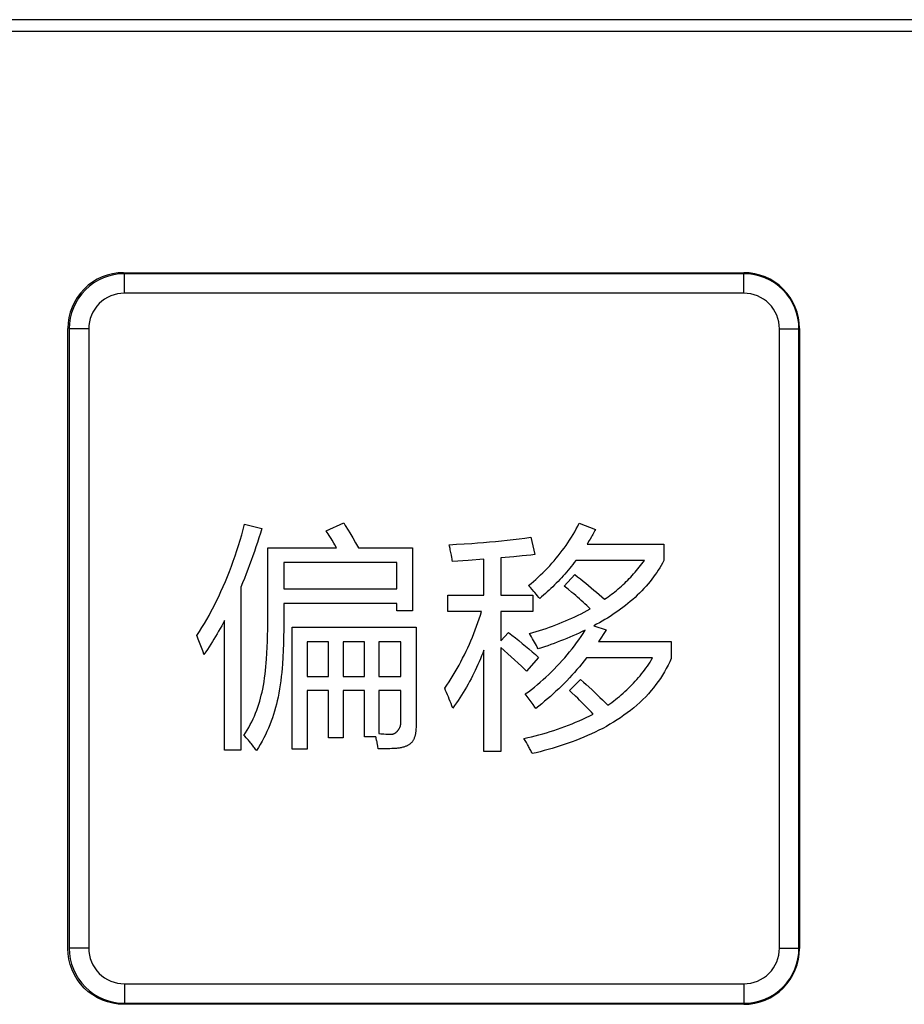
# Model space of a CAD drawing. Header units: millimetres. Extents: x 0 to 1189, y 0 to 841.
# Tile 45 of 64: x 326 to 345, y 560 to 581. Entities that reach past the tile are written whole.
import ezdxf

# ---------------------------------------------------------------- set-up
doc = ezdxf.new("R2010")
doc.units = ezdxf.units.MM
doc.header["$LTSCALE"] = 65.395
doc.layers.add('NC500E-FRONTDXF_CONTINUOUS_LINE', color=7, linetype='CONTINUOUS')
doc.layers.add('NC50E-NAMEPLDXF_CONTINUOUS_LINE', color=7, linetype='CONTINUOUS')

msp = doc.modelspace()

# ---------------------------------------------------------------- linework, layer by layer
at = {"layer": 'NC500E-FRONTDXF_CONTINUOUS_LINE', "color": 7, "linetype": 'Continuous'}
msp.add_line((401.725, 581.068), (287.221, 581.068), dxfattribs=at)
at = {"layer": 'NC50E-NAMEPLDXF_CONTINUOUS_LINE', "color": 7, "linetype": 'Continuous'}
for p, q in [((401.679, 580.822), (287.267, 580.822)), ((328.218, 575.322), (328.218, 575.732)), ((341.227, 575.732), (328.218, 575.732)), ((341.227, 575.322), (341.227, 575.732)), ((341.227, 575.322), (328.218, 575.322)), ((327.059, 574.572), (327.059, 561.563)), ((327.469, 574.572), (327.059, 574.572)), ((327.469, 574.572), (327.469, 561.563)), ((341.977, 561.563), (341.977, 574.572)), ((341.977, 574.572), (342.387, 574.572)), ((342.387, 561.563), (342.387, 574.572)), ((327.469, 561.563), (327.059, 561.563)), ((341.977, 561.563), (342.387, 561.563)), ((328.218, 560.813), (328.218, 560.404)), ((328.218, 560.813), (341.227, 560.813)), ((341.227, 560.813), (341.227, 560.404)), ((328.218, 560.404), (341.227, 560.404))]:
    msp.add_line(p, q, dxfattribs=at)
at = {"layer": 'NC50E-NAMEPLDXF_CONTINUOUS_LINE', "color": 40, "linetype": 'Continuous'}
for p, q in [((328.198, 575.752), (341.228, 575.752)), ((327.028, 561.552), (327.028, 574.582)), ((342.398, 574.582), (342.398, 561.552)), ((330.68, 570.244), (330.711, 570.355)), ((330.711, 570.355), (330.741, 570.467)), ((330.741, 570.467), (331.103, 570.375)), ((331.103, 570.375), (331.074, 570.279)), ((332.458, 570.327), (332.825, 570.496)), ((332.479, 570.295), (332.458, 570.327)), ((332.825, 570.496), (332.857, 570.444)), ((332.857, 570.444), (332.92, 570.34)), ((332.92, 570.34), (332.952, 570.287)), ((337.641, 570.252), (337.676, 570.311)), ((337.676, 570.311), (337.709, 570.37)), ((337.709, 570.37), (337.741, 570.43)), ((337.741, 570.43), (337.771, 570.49)), ((337.771, 570.49), (338.114, 570.36)), ((338.086, 570.307), (338.058, 570.255)), ((338.1, 570.333), (338.086, 570.307)), ((338.114, 570.36), (338.1, 570.333)), ((330.613, 570.023), (330.647, 570.134)), ((330.647, 570.134), (330.68, 570.244)), ((331.043, 570.183), (331.013, 570.087)), ((331.074, 570.279), (331.043, 570.183)), ((332.499, 570.263), (332.479, 570.295)), ((332.519, 570.231), (332.499, 570.263)), ((332.559, 570.166), (332.519, 570.231)), ((332.578, 570.134), (332.559, 570.166)), ((332.617, 570.069), (332.578, 570.134)), ((332.952, 570.287), (333.013, 570.182)), ((333.013, 570.182), (333.074, 570.076)), ((335.886, 570.096), (336.01, 570.108)), ((336.01, 570.108), (336.135, 570.12)), ((336.135, 570.12), (336.259, 570.133)), ((336.259, 570.133), (336.383, 570.147)), ((336.383, 570.147), (336.506, 570.162)), ((336.506, 570.162), (336.63, 570.178)), ((336.63, 570.178), (336.754, 570.196)), ((336.754, 570.196), (336.84, 569.829)), ((337.532, 570.079), (337.57, 570.136)), ((337.57, 570.136), (337.606, 570.194)), ((337.606, 570.194), (337.641, 570.252)), ((337.983, 570.127), (337.951, 570.076)), ((337.998, 570.152), (337.983, 570.127)), ((338.028, 570.203), (337.998, 570.152)), ((338.043, 570.229), (338.028, 570.203)), ((338.058, 570.255), (338.043, 570.229)), ((330.541, 569.804), (330.578, 569.914)), ((330.578, 569.914), (330.613, 570.023)), ((330.949, 569.896), (330.915, 569.801)), ((330.981, 569.991), (330.949, 569.896)), ((331.013, 570.087), (330.981, 569.991)), ((331.228, 568.383), (331.228, 569.97)), ((331.228, 569.97), (332.673, 569.97)), ((332.636, 570.036), (332.617, 570.069)), ((332.673, 569.97), (332.636, 570.036)), ((333.074, 570.076), (333.133, 569.97)), ((333.133, 569.97), (334.272, 569.97)), ((334.272, 569.97), (334.272, 568.648)), ((335.037, 570.037), (335.195, 570.046)), ((335.043, 570.01), (335.037, 570.037)), ((335.057, 569.956), (335.043, 570.01)), ((335.063, 569.929), (335.057, 569.956)), ((335.069, 569.902), (335.063, 569.929)), ((335.075, 569.875), (335.069, 569.902)), ((335.195, 570.046), (335.354, 570.055)), ((335.354, 570.055), (335.513, 570.066)), ((335.513, 570.066), (335.637, 570.076)), ((335.637, 570.076), (335.762, 570.085)), ((335.762, 570.085), (335.886, 570.096)), ((337.372, 569.858), (337.414, 569.913)), ((337.414, 569.913), (337.454, 569.967)), ((337.454, 569.967), (337.494, 570.023)), ((337.494, 570.023), (337.532, 570.079)), ((337.951, 570.076), (337.935, 570.051)), ((337.935, 570.051), (339.546, 570.051)), ((339.546, 570.051), (339.546, 569.704)), ((330.464, 569.586), (330.504, 569.695)), ((330.504, 569.695), (330.541, 569.804)), ((330.881, 569.706), (330.846, 569.612)), ((330.915, 569.801), (330.881, 569.706)), ((335.08, 569.848), (335.075, 569.875)), ((335.086, 569.821), (335.08, 569.848)), ((335.096, 569.766), (335.086, 569.821)), ((335.1, 569.739), (335.096, 569.766)), ((335.105, 569.712), (335.1, 569.739)), ((335.109, 569.684), (335.105, 569.712)), ((335.439, 569.708), (335.109, 569.684)), ((335.77, 569.733), (335.439, 569.708)), ((335.77, 568.976), (335.77, 569.733)), ((336.216, 569.769), (336.127, 569.762)), ((336.127, 569.762), (336.127, 568.976)), ((336.394, 569.784), (336.216, 569.769)), ((336.573, 569.801), (336.394, 569.784)), ((336.662, 569.81), (336.573, 569.801)), ((336.751, 569.819), (336.662, 569.81)), ((336.84, 569.829), (336.751, 569.819)), ((337.197, 569.648), (337.242, 569.699)), ((337.242, 569.699), (337.287, 569.752)), ((337.287, 569.752), (337.33, 569.804)), ((337.33, 569.804), (337.372, 569.858)), ((337.699, 569.709), (337.668, 569.666)), ((339.141, 569.709), (337.699, 569.709)), ((339.114, 569.673), (339.141, 569.709)), ((339.546, 569.704), (339.519, 569.653)), ((330.381, 569.371), (330.423, 569.478)), ((330.423, 569.478), (330.464, 569.586)), ((330.811, 569.518), (330.774, 569.424)), ((330.846, 569.612), (330.811, 569.518)), ((331.566, 569.661), (331.566, 569.111)), ((333.939, 569.661), (331.566, 569.661)), ((333.939, 569.111), (333.939, 569.661)), ((337.009, 569.45), (337.057, 569.498)), ((337.057, 569.498), (337.105, 569.547)), ((337.105, 569.547), (337.151, 569.597)), ((337.151, 569.597), (337.197, 569.648)), ((337.538, 569.501), (337.504, 569.461)), ((337.571, 569.542), (337.538, 569.501)), ((337.604, 569.583), (337.571, 569.542)), ((337.636, 569.624), (337.604, 569.583)), ((337.668, 569.666), (337.636, 569.624)), ((338.944, 569.461), (338.973, 569.495)), ((338.973, 569.495), (339.002, 569.53)), ((339.002, 569.53), (339.031, 569.565)), ((339.031, 569.565), (339.059, 569.601)), ((339.059, 569.601), (339.087, 569.637)), ((339.087, 569.637), (339.114, 569.673)), ((339.431, 569.505), (339.4, 569.456)), ((339.462, 569.553), (339.431, 569.505)), ((339.491, 569.603), (339.462, 569.553)), ((339.519, 569.653), (339.491, 569.603)), ((330.337, 569.264), (330.381, 569.371)), ((330.737, 569.331), (330.698, 569.238)), ((330.774, 569.424), (330.737, 569.331)), ((336.809, 569.265), (336.86, 569.31)), ((336.86, 569.31), (336.91, 569.356)), ((336.91, 569.356), (336.96, 569.402)), ((336.96, 569.402), (337.009, 569.45)), ((337.363, 569.305), (337.326, 569.267)), ((337.399, 569.344), (337.363, 569.305)), ((337.434, 569.382), (337.399, 569.344)), ((337.469, 569.421), (337.434, 569.382)), ((337.458, 569.169), (337.68, 569.41)), ((337.504, 569.461), (337.469, 569.421)), ((337.68, 569.41), (337.738, 569.364)), ((337.738, 569.364), (337.795, 569.319)), ((337.795, 569.319), (337.852, 569.273)), ((337.852, 569.273), (337.91, 569.227)), ((338.758, 569.262), (338.79, 569.294)), ((338.79, 569.294), (338.822, 569.326)), ((338.822, 569.326), (338.853, 569.359)), ((338.853, 569.359), (338.884, 569.393)), ((338.884, 569.393), (338.914, 569.427)), ((338.914, 569.427), (338.944, 569.461)), ((339.299, 569.316), (339.258, 569.265)), ((339.334, 569.362), (339.299, 569.316)), ((339.367, 569.409), (339.334, 569.362)), ((339.4, 569.456), (339.367, 569.409)), ((330.245, 569.053), (330.292, 569.158)), ((330.292, 569.158), (330.337, 569.264)), ((330.698, 569.238), (330.659, 569.145)), ((330.659, 569.145), (330.659, 565.721)), ((331.566, 569.111), (333.939, 569.111)), ((336.705, 569.178), (336.758, 569.221)), ((336.725, 569.158), (336.705, 569.178)), ((336.744, 569.138), (336.725, 569.158)), ((336.781, 569.098), (336.744, 569.138)), ((336.758, 569.221), (336.809, 569.265)), ((336.818, 569.057), (336.781, 569.098)), ((337.138, 569.083), (337.099, 569.047)), ((337.176, 569.119), (337.138, 569.083)), ((337.214, 569.155), (337.176, 569.119)), ((337.252, 569.192), (337.214, 569.155)), ((337.289, 569.23), (337.252, 569.192)), ((337.326, 569.267), (337.289, 569.23)), ((337.538, 569.103), (337.458, 569.169)), ((337.618, 569.037), (337.538, 569.103)), ((337.91, 569.227), (337.967, 569.18)), ((337.967, 569.18), (338.023, 569.133)), ((338.023, 569.133), (338.08, 569.086)), ((338.08, 569.086), (338.136, 569.038)), ((338.522, 569.051), (338.557, 569.079)), ((338.557, 569.079), (338.592, 569.108)), ((338.592, 569.108), (338.626, 569.138)), ((338.626, 569.138), (338.659, 569.168)), ((338.659, 569.168), (338.693, 569.199)), ((338.693, 569.199), (338.726, 569.23)), ((338.726, 569.23), (338.758, 569.262)), ((339.085, 569.069), (339.038, 569.023)), ((339.13, 569.117), (339.085, 569.069)), ((339.174, 569.165), (339.13, 569.117)), ((339.217, 569.214), (339.174, 569.165)), ((339.258, 569.265), (339.217, 569.214)), ((330.146, 568.844), (330.197, 568.948)), ((330.197, 568.948), (330.245, 569.053)), ((335.008, 568.633), (335.008, 568.976)), ((335.008, 568.976), (335.77, 568.976)), ((336.127, 568.976), (336.797, 568.976)), ((336.797, 568.976), (336.797, 568.633)), ((336.836, 569.036), (336.818, 569.057)), ((336.872, 568.994), (336.836, 569.036)), ((336.89, 568.973), (336.872, 568.994)), ((336.925, 568.93), (336.89, 568.973)), ((336.942, 568.908), (336.925, 568.93)), ((336.981, 568.942), (336.942, 568.908)), ((337.021, 568.977), (336.981, 568.942)), ((337.06, 569.012), (337.021, 568.977)), ((337.099, 569.047), (337.06, 569.012)), ((337.657, 569.003), (337.618, 569.037)), ((337.697, 568.97), (337.657, 569.003)), ((337.736, 568.936), (337.697, 568.97)), ((337.775, 568.902), (337.736, 568.936)), ((337.813, 568.867), (337.775, 568.902)), ((337.852, 568.833), (337.813, 568.867)), ((338.136, 569.038), (338.191, 568.991)), ((338.191, 568.991), (338.247, 568.942)), ((338.247, 568.942), (338.302, 568.894)), ((338.302, 568.894), (338.34, 568.918)), ((338.34, 568.918), (338.377, 568.943)), ((338.377, 568.943), (338.414, 568.969)), ((338.414, 568.969), (338.45, 568.996)), ((338.45, 568.996), (338.486, 569.023)), ((338.486, 569.023), (338.522, 569.051)), ((338.894, 568.888), (338.844, 568.845)), ((338.943, 568.932), (338.894, 568.888)), ((338.991, 568.977), (338.943, 568.932)), ((339.038, 569.023), (338.991, 568.977)), ((330.041, 568.639), (330.095, 568.741)), ((330.095, 568.741), (330.146, 568.844)), ((331.566, 568.803), (331.566, 568.389)), ((333.939, 568.803), (331.566, 568.803)), ((333.939, 568.648), (333.939, 568.803)), ((337.89, 568.798), (337.852, 568.833)), ((337.875, 568.622), (337.939, 568.656)), ((337.928, 568.762), (337.89, 568.798)), ((337.966, 568.727), (337.928, 568.762)), ((337.939, 568.656), (338.003, 568.691)), ((338.003, 568.691), (337.966, 568.727)), ((338.637, 568.683), (338.583, 568.644)), ((338.69, 568.722), (338.637, 568.683)), ((338.742, 568.762), (338.69, 568.722)), ((338.794, 568.804), (338.742, 568.762)), ((338.844, 568.845), (338.794, 568.804)), ((329.896, 568.38), (329.946, 568.465)), ((329.946, 568.465), (329.994, 568.552)), ((329.994, 568.552), (330.041, 568.639)), ((330.322, 568.446), (330.291, 568.389)), ((330.322, 565.721), (330.322, 568.446)), ((334.272, 568.648), (333.939, 568.648)), ((335.721, 568.633), (335.008, 568.633)), ((335.644, 568.401), (335.671, 568.478)), ((335.671, 568.478), (335.697, 568.556)), ((335.697, 568.556), (335.721, 568.633)), ((336.127, 568.633), (336.127, 568.016)), ((336.797, 568.633), (336.127, 568.633)), ((337.482, 568.436), (337.548, 568.465)), ((337.548, 568.465), (337.615, 568.495)), ((337.615, 568.495), (337.68, 568.525)), ((337.68, 568.525), (337.746, 568.557)), ((337.746, 568.557), (337.811, 568.589)), ((337.811, 568.589), (337.875, 568.622)), ((338.308, 568.464), (338.251, 568.43)), ((338.364, 568.498), (338.308, 568.464)), ((338.419, 568.533), (338.364, 568.498)), ((338.475, 568.569), (338.419, 568.533)), ((338.529, 568.606), (338.475, 568.569)), ((338.583, 568.644), (338.529, 568.606)), ((329.792, 568.211), (329.844, 568.295)), ((329.844, 568.295), (329.896, 568.38)), ((330.228, 568.277), (330.196, 568.221)), ((330.26, 568.333), (330.228, 568.277)), ((330.291, 568.389), (330.26, 568.333)), ((331.224, 568.133), (331.227, 568.258)), ((331.227, 568.258), (331.228, 568.383)), ((331.564, 568.246), (331.562, 568.102)), ((331.566, 568.389), (331.564, 568.246)), ((331.74, 565.74), (331.74, 568.306)), ((331.74, 568.306), (334.344, 568.306)), ((334.344, 568.306), (334.344, 566.247)), ((335.557, 568.172), (335.587, 568.248)), ((335.587, 568.248), (335.616, 568.325)), ((335.616, 568.325), (335.644, 568.401)), ((336.937, 568.234), (337.006, 568.256)), ((337.006, 568.256), (337.075, 568.28)), ((337.075, 568.28), (337.144, 568.304)), ((337.144, 568.304), (337.212, 568.329)), ((337.212, 568.329), (337.28, 568.354)), ((337.28, 568.354), (337.347, 568.381)), ((337.347, 568.381), (337.415, 568.408)), ((337.415, 568.408), (337.482, 568.436)), ((337.897, 568.242), (337.833, 568.211)), ((337.853, 568.175), (337.897, 568.242)), ((338.137, 568.365), (338.08, 568.334)), ((338.08, 568.334), (338.335, 568.247)), ((338.194, 568.397), (338.137, 568.365)), ((338.251, 568.43), (338.194, 568.397)), ((338.335, 568.247), (338.316, 568.216)), ((329.738, 568.127), (329.792, 568.211)), ((329.753, 568.092), (329.738, 568.127)), ((329.768, 568.056), (329.753, 568.092)), ((329.782, 568.021), (329.768, 568.056)), ((330.098, 568.055), (330.064, 568.001)), ((330.131, 568.11), (330.098, 568.055)), ((330.164, 568.166), (330.131, 568.11)), ((330.196, 568.221), (330.164, 568.166)), ((331.221, 568.008), (331.224, 568.133)), ((331.562, 568.102), (331.558, 567.959)), ((335.495, 568.021), (335.527, 568.096)), ((335.527, 568.096), (335.557, 568.172)), ((336.127, 568.016), (336.286, 568.194)), ((336.286, 568.194), (336.357, 568.137)), ((336.357, 568.137), (336.429, 568.08)), ((336.429, 568.08), (336.499, 568.023)), ((336.729, 568.17), (336.799, 568.191)), ((336.77, 568.099), (336.729, 568.17)), ((336.791, 568.063), (336.77, 568.099)), ((336.811, 568.028), (336.791, 568.063)), ((336.799, 568.191), (336.868, 568.212)), ((336.868, 568.212), (336.937, 568.234)), ((337.442, 568.041), (337.376, 568.015)), ((337.508, 568.068), (337.442, 568.041)), ((337.574, 568.095), (337.508, 568.068)), ((337.639, 568.123), (337.574, 568.095)), ((337.704, 568.152), (337.639, 568.123)), ((337.769, 568.182), (337.704, 568.152)), ((337.717, 567.977), (337.764, 568.042)), ((337.764, 568.042), (337.809, 568.108)), ((337.833, 568.211), (337.769, 568.182)), ((337.809, 568.108), (337.853, 568.175)), ((338.197, 568.032), (338.176, 568.001)), ((338.237, 568.093), (338.197, 568.032)), ((338.277, 568.154), (338.237, 568.093)), ((338.316, 568.216), (338.277, 568.154)), ((329.796, 567.985), (329.782, 568.021)), ((329.81, 567.949), (329.796, 567.985)), ((329.824, 567.913), (329.81, 567.949)), ((329.85, 567.841), (329.824, 567.913)), ((329.863, 567.805), (329.85, 567.841)), ((329.96, 567.839), (329.924, 567.785)), ((329.995, 567.892), (329.96, 567.839)), ((330.029, 567.946), (329.995, 567.892)), ((330.064, 568.001), (330.029, 567.946)), ((331.21, 567.758), (331.216, 567.883)), ((331.216, 567.883), (331.221, 568.008)), ((331.558, 567.959), (331.552, 567.816)), ((332.058, 567.997), (332.058, 567.269)), ((332.506, 567.997), (332.058, 567.997)), ((332.506, 567.269), (332.506, 567.997)), ((332.81, 567.997), (332.81, 567.269)), ((333.259, 567.997), (332.81, 567.997)), ((333.259, 567.269), (333.259, 567.997)), ((333.563, 567.997), (333.563, 567.269)), ((334.021, 567.997), (333.563, 567.997)), ((334.021, 567.269), (334.021, 567.997)), ((335.394, 567.798), (335.429, 567.872)), ((335.429, 567.872), (335.463, 567.946)), ((335.463, 567.946), (335.495, 568.021)), ((335.77, 567.823), (335.746, 567.762)), ((335.77, 565.696), (335.77, 567.823)), ((336.127, 567.881), (336.127, 565.696)), ((336.342, 567.683), (336.127, 567.881)), ((336.499, 568.023), (336.57, 567.965)), ((336.57, 567.965), (336.64, 567.906)), ((336.64, 567.906), (336.71, 567.847)), ((336.71, 567.847), (336.779, 567.788)), ((336.85, 567.956), (336.811, 568.028)), ((336.87, 567.92), (336.85, 567.956)), ((336.889, 567.883), (336.87, 567.92)), ((336.908, 567.847), (336.889, 567.883)), ((336.975, 567.869), (336.908, 567.847)), ((337.042, 567.892), (336.975, 567.869)), ((337.11, 567.916), (337.042, 567.892)), ((337.177, 567.939), (337.11, 567.916)), ((337.243, 567.964), (337.177, 567.939)), ((337.31, 567.989), (337.243, 567.964)), ((337.376, 568.015), (337.31, 567.989)), ((337.57, 567.786), (337.62, 567.849)), ((337.62, 567.849), (337.669, 567.913)), ((337.669, 567.913), (337.717, 567.977)), ((338.176, 568.001), (339.705, 568.001)), ((339.705, 568.001), (339.705, 567.649)), ((329.875, 567.768), (329.863, 567.805)), ((329.888, 567.732), (329.875, 567.768)), ((329.924, 567.785), (329.888, 567.732)), ((331.196, 567.554), (331.202, 567.633)), ((331.202, 567.633), (331.21, 567.758)), ((331.545, 567.673), (331.536, 567.529)), ((331.552, 567.816), (331.545, 567.673)), ((335.284, 567.578), (335.322, 567.651)), ((335.322, 567.651), (335.359, 567.724)), ((335.359, 567.724), (335.394, 567.798)), ((335.696, 567.639), (335.67, 567.579)), ((335.721, 567.7), (335.696, 567.639)), ((335.746, 567.762), (335.721, 567.7)), ((336.556, 567.484), (336.342, 567.683)), ((336.918, 567.669), (336.662, 567.384)), ((336.779, 567.788), (336.849, 567.728)), ((336.849, 567.728), (336.918, 567.669)), ((337.412, 567.602), (337.466, 567.663)), ((337.466, 567.663), (337.518, 567.724)), ((337.518, 567.724), (337.57, 567.786)), ((337.926, 567.659), (337.877, 567.597)), ((339.31, 567.659), (337.926, 567.659)), ((339.258, 567.572), (339.284, 567.615)), ((339.284, 567.615), (339.31, 567.659)), ((339.705, 567.649), (339.672, 567.577)), ((331.181, 567.396), (331.189, 567.475)), ((331.189, 567.475), (331.196, 567.554)), ((331.529, 567.442), (331.521, 567.355)), ((331.536, 567.529), (331.529, 567.442)), ((335.165, 567.365), (335.206, 567.435)), ((335.206, 567.435), (335.246, 567.507)), ((335.246, 567.507), (335.284, 567.578)), ((335.616, 567.458), (335.588, 567.398)), ((335.644, 567.518), (335.616, 567.458)), ((335.67, 567.579), (335.644, 567.518)), ((336.662, 567.384), (336.556, 567.484)), ((337.189, 567.369), (337.247, 567.426)), ((337.247, 567.426), (337.303, 567.484)), ((337.303, 567.484), (337.358, 567.543)), ((337.358, 567.543), (337.412, 567.602)), ((337.724, 567.414), (337.672, 567.354)), ((337.776, 567.474), (337.724, 567.414)), ((337.827, 567.535), (337.776, 567.474)), ((337.877, 567.597), (337.827, 567.535)), ((339.143, 567.405), (339.173, 567.446)), ((339.173, 567.446), (339.202, 567.488)), ((339.202, 567.488), (339.23, 567.53)), ((339.23, 567.53), (339.258, 567.572)), ((339.6, 567.434), (339.56, 567.364)), ((339.637, 567.505), (339.6, 567.434)), ((339.672, 567.577), (339.637, 567.505)), ((331.15, 567.16), (331.162, 567.238)), ((331.162, 567.238), (331.173, 567.317)), ((331.173, 567.317), (331.181, 567.396)), ((331.512, 567.268), (331.502, 567.18)), ((331.521, 567.355), (331.512, 567.268)), ((332.058, 567.269), (332.506, 567.269)), ((332.81, 567.269), (333.259, 567.269)), ((333.563, 567.269), (334.021, 567.269)), ((335.036, 567.157), (335.08, 567.225)), ((335.08, 567.225), (335.123, 567.295)), ((335.123, 567.295), (335.165, 567.365)), ((335.499, 567.222), (335.468, 567.163)), ((335.529, 567.28), (335.499, 567.222)), ((335.559, 567.339), (335.529, 567.28)), ((335.588, 567.398), (335.559, 567.339)), ((336.952, 567.151), (337.012, 567.204)), ((337.012, 567.204), (337.072, 567.258)), ((337.072, 567.258), (337.131, 567.313)), ((337.131, 567.313), (337.189, 567.369)), ((337.564, 567.238), (337.509, 567.18)), ((337.619, 567.296), (337.564, 567.238)), ((337.569, 566.974), (337.8, 567.206)), ((337.672, 567.354), (337.619, 567.296)), ((337.8, 567.206), (337.859, 567.153)), ((338.948, 567.169), (338.982, 567.207)), ((338.982, 567.207), (339.016, 567.246)), ((339.016, 567.246), (339.048, 567.285)), ((339.048, 567.285), (339.081, 567.324)), ((339.081, 567.324), (339.112, 567.364)), ((339.112, 567.364), (339.143, 567.405)), ((339.475, 567.228), (339.429, 567.162)), ((339.518, 567.296), (339.475, 567.228)), ((339.56, 567.364), (339.518, 567.296)), ((331.108, 566.939), (331.122, 567.004)), ((331.122, 567.004), (331.137, 567.081)), ((331.137, 567.081), (331.15, 567.16)), ((331.477, 567.007), (331.462, 566.921)), ((331.491, 567.094), (331.477, 567.007)), ((331.502, 567.18), (331.491, 567.094)), ((334.945, 567.022), (334.991, 567.089)), ((334.965, 566.977), (334.945, 567.022)), ((334.991, 567.089), (335.036, 567.157)), ((335.403, 567.048), (335.37, 566.991)), ((335.436, 567.105), (335.403, 567.048)), ((335.468, 567.163), (335.436, 567.105)), ((336.702, 566.95), (336.766, 566.998)), ((336.766, 566.998), (336.828, 567.048)), ((336.828, 567.048), (336.891, 567.099)), ((336.891, 567.099), (336.952, 567.151)), ((337.34, 567.013), (337.282, 566.958)), ((337.397, 567.068), (337.34, 567.013)), ((337.454, 567.124), (337.397, 567.068)), ((337.509, 567.18), (337.454, 567.124)), ((337.859, 567.153), (337.917, 567.1)), ((337.917, 567.1), (338.033, 566.993)), ((338.768, 566.987), (338.806, 567.022)), ((338.806, 567.022), (338.842, 567.058)), ((338.842, 567.058), (338.878, 567.095)), ((338.878, 567.095), (338.914, 567.132)), ((338.914, 567.132), (338.948, 567.169)), ((339.333, 567.034), (339.282, 566.972)), ((339.382, 567.098), (339.333, 567.034)), ((339.429, 567.162), (339.382, 567.098)), ((331.059, 566.748), (331.077, 566.812)), ((331.077, 566.812), (331.093, 566.875)), ((331.093, 566.875), (331.108, 566.939)), ((331.445, 566.835), (331.429, 566.761)), ((331.462, 566.921), (331.445, 566.835)), ((332.058, 566.975), (332.058, 565.74)), ((332.506, 566.975), (332.058, 566.975)), ((332.506, 565.981), (332.506, 566.975)), ((332.81, 566.975), (332.81, 565.981)), ((333.259, 566.975), (332.81, 566.975)), ((333.259, 566), (333.259, 566.975)), ((333.563, 566.975), (333.563, 566.07)), ((334.021, 566.975), (333.563, 566.975)), ((334.021, 566.275), (334.021, 566.975)), ((334.985, 566.931), (334.965, 566.977)), ((335.004, 566.885), (334.985, 566.931)), ((335.023, 566.839), (335.004, 566.885)), ((335.042, 566.793), (335.023, 566.839)), ((335.06, 566.747), (335.042, 566.793)), ((335.265, 566.823), (335.228, 566.768)), ((335.3, 566.879), (335.265, 566.823)), ((335.336, 566.935), (335.3, 566.879)), ((335.37, 566.991), (335.336, 566.935)), ((336.638, 566.902), (336.702, 566.95)), ((336.68, 566.847), (336.638, 566.902)), ((336.721, 566.793), (336.68, 566.847)), ((336.761, 566.738), (336.721, 566.793)), ((337.105, 566.799), (337.044, 566.748)), ((337.165, 566.851), (337.105, 566.799)), ((337.224, 566.904), (337.165, 566.851)), ((337.282, 566.958), (337.224, 566.904)), ((337.611, 566.934), (337.569, 566.974)), ((337.696, 566.853), (337.611, 566.934)), ((337.739, 566.813), (337.696, 566.853)), ((337.78, 566.772), (337.739, 566.813)), ((338.033, 566.993), (338.091, 566.94)), ((338.091, 566.94), (338.148, 566.885)), ((338.148, 566.885), (338.205, 566.831)), ((338.205, 566.831), (338.262, 566.776)), ((338.536, 566.787), (338.576, 566.819)), ((338.576, 566.819), (338.616, 566.852)), ((338.616, 566.852), (338.655, 566.885)), ((338.655, 566.885), (338.693, 566.918)), ((338.693, 566.918), (338.731, 566.952)), ((338.731, 566.952), (338.768, 566.987)), ((339.167, 566.845), (339.107, 566.784)), ((339.225, 566.908), (339.167, 566.845)), ((339.282, 566.972), (339.225, 566.908)), ((330.997, 566.561), (331.019, 566.623)), ((331.019, 566.623), (331.04, 566.685)), ((331.04, 566.685), (331.059, 566.748)), ((331.392, 566.615), (331.371, 566.542)), ((331.412, 566.688), (331.392, 566.615)), ((331.429, 566.761), (331.412, 566.688)), ((335.078, 566.701), (335.06, 566.747)), ((335.096, 566.654), (335.078, 566.701)), ((335.114, 566.607), (335.096, 566.654)), ((335.153, 566.661), (335.114, 566.607)), ((335.191, 566.714), (335.153, 566.661)), ((335.228, 566.768), (335.191, 566.714)), ((336.801, 566.682), (336.761, 566.738)), ((336.84, 566.626), (336.801, 566.682)), ((336.86, 566.598), (336.84, 566.626)), ((336.922, 566.647), (336.86, 566.598)), ((336.983, 566.697), (336.922, 566.647)), ((337.044, 566.748), (336.983, 566.697)), ((337.863, 566.689), (337.78, 566.772)), ((337.904, 566.647), (337.863, 566.689)), ((337.945, 566.605), (337.904, 566.647)), ((337.986, 566.563), (337.945, 566.605)), ((338.262, 566.776), (338.318, 566.721)), ((338.318, 566.721), (338.374, 566.665)), ((338.374, 566.665), (338.415, 566.695)), ((338.415, 566.695), (338.456, 566.725)), ((338.456, 566.725), (338.496, 566.756)), ((338.496, 566.756), (338.536, 566.787)), ((338.915, 566.611), (338.848, 566.557)), ((338.981, 566.667), (338.915, 566.611)), ((339.044, 566.725), (338.981, 566.667)), ((339.107, 566.784), (339.044, 566.725)), ((330.891, 566.318), (330.92, 566.378)), ((330.92, 566.378), (330.947, 566.438)), ((330.947, 566.438), (330.973, 566.5)), ((330.973, 566.5), (330.997, 566.561)), ((331.325, 566.399), (331.299, 566.328)), ((331.349, 566.47), (331.325, 566.399)), ((331.371, 566.542), (331.349, 566.47)), ((337.845, 566.372), (337.919, 566.406)), ((337.919, 566.406), (337.992, 566.441)), ((338.026, 566.52), (337.986, 566.563)), ((337.992, 566.441), (338.065, 566.477)), ((338.065, 566.477), (338.026, 566.52)), ((338.639, 566.404), (338.566, 566.356)), ((338.71, 566.454), (338.639, 566.404)), ((338.78, 566.504), (338.71, 566.454)), ((338.848, 566.557), (338.78, 566.504)), ((330.797, 566.143), (330.829, 566.2)), ((330.829, 566.2), (330.861, 566.259)), ((330.861, 566.259), (330.891, 566.318)), ((331.242, 566.186), (331.211, 566.116)), ((331.272, 566.257), (331.242, 566.186)), ((331.299, 566.328), (331.272, 566.257)), ((333.984, 566.164), (333.987, 566.169)), ((333.987, 566.169), (333.99, 566.174)), ((333.99, 566.174), (333.995, 566.184)), ((333.995, 566.184), (334.001, 566.195)), ((334.001, 566.195), (334.005, 566.206)), ((334.005, 566.206), (334.007, 566.211)), ((334.007, 566.211), (334.009, 566.216)), ((334.009, 566.216), (334.011, 566.222)), ((334.011, 566.222), (334.013, 566.227)), ((334.013, 566.227), (334.014, 566.232)), ((334.014, 566.232), (334.016, 566.238)), ((334.016, 566.238), (334.017, 566.243)), ((334.017, 566.243), (334.018, 566.249)), ((334.018, 566.249), (334.019, 566.254)), ((334.019, 566.254), (334.02, 566.259)), ((334.02, 566.265), (334.021, 566.275)), ((334.02, 566.259), (334.02, 566.265)), ((334.343, 566.205), (334.341, 566.161)), ((334.344, 566.219), (334.343, 566.205)), ((334.344, 566.247), (334.344, 566.233)), ((334.344, 566.233), (334.344, 566.219)), ((337.315, 566.162), (337.392, 566.189)), ((337.392, 566.189), (337.468, 566.217)), ((337.468, 566.217), (337.545, 566.246)), ((337.545, 566.246), (337.621, 566.276)), ((337.621, 566.276), (337.696, 566.307)), ((337.696, 566.307), (337.771, 566.339)), ((337.771, 566.339), (337.845, 566.372)), ((338.264, 566.18), (338.186, 566.14)), ((338.341, 566.222), (338.264, 566.18)), ((338.417, 566.265), (338.341, 566.222)), ((338.492, 566.31), (338.417, 566.265)), ((338.566, 566.356), (338.492, 566.31)), ((330.727, 566.03), (330.762, 566.086)), ((330.743, 566.013), (330.727, 566.03)), ((330.775, 565.979), (330.743, 566.013)), ((330.762, 566.086), (330.797, 566.143)), ((330.821, 565.928), (330.775, 565.979)), ((331.144, 565.978), (331.108, 565.91)), ((331.178, 566.047), (331.144, 565.978)), ((331.211, 566.116), (331.178, 566.047)), ((332.81, 565.981), (332.506, 565.981)), ((333.498, 566), (333.259, 566)), ((333.502, 565.983), (333.498, 566)), ((333.507, 565.965), (333.502, 565.983)), ((333.515, 565.93), (333.507, 565.965)), ((333.563, 566.07), (333.603, 566.067)), ((333.603, 566.067), (333.665, 566.063)), ((333.665, 566.063), (333.705, 566.061)), ((333.705, 566.061), (333.726, 566.061)), ((333.726, 566.061), (333.767, 566.059)), ((333.767, 566.059), (333.808, 566.058)), ((333.808, 566.058), (333.833, 566.058)), ((333.833, 566.058), (333.838, 566.059)), ((333.838, 566.059), (333.844, 566.059)), ((333.844, 566.059), (333.854, 566.061)), ((333.854, 566.061), (333.864, 566.064)), ((333.864, 566.064), (333.869, 566.065)), ((333.869, 566.065), (333.874, 566.067)), ((333.874, 566.067), (333.879, 566.069)), ((333.879, 566.069), (333.884, 566.071)), ((333.884, 566.071), (333.889, 566.073)), ((333.889, 566.073), (333.898, 566.079)), ((333.898, 566.079), (333.903, 566.081)), ((333.903, 566.081), (333.908, 566.084)), ((333.908, 566.084), (333.912, 566.088)), ((333.912, 566.088), (333.917, 566.091)), ((333.917, 566.091), (333.922, 566.094)), ((333.922, 566.094), (333.926, 566.098)), ((333.926, 566.098), (333.935, 566.105)), ((333.935, 566.105), (333.939, 566.109)), ((333.939, 566.109), (333.943, 566.113)), ((333.943, 566.113), (333.947, 566.117)), ((333.947, 566.117), (333.951, 566.121)), ((333.951, 566.121), (333.956, 566.126)), ((333.956, 566.126), (333.963, 566.135)), ((333.963, 566.135), (333.967, 566.14)), ((333.967, 566.14), (333.97, 566.144)), ((333.97, 566.144), (333.974, 566.149)), ((333.974, 566.149), (333.977, 566.154)), ((333.977, 566.154), (333.981, 566.159)), ((333.981, 566.159), (333.984, 566.164)), ((334.301, 565.965), (334.296, 565.953)), ((334.306, 565.978), (334.301, 565.965)), ((334.311, 565.991), (334.306, 565.978)), ((334.315, 566.005), (334.311, 565.991)), ((334.319, 566.018), (334.315, 566.005)), ((334.323, 566.032), (334.319, 566.018)), ((334.326, 566.046), (334.323, 566.032)), ((334.329, 566.06), (334.326, 566.046)), ((334.332, 566.074), (334.329, 566.06)), ((334.334, 566.089), (334.332, 566.074)), ((334.338, 566.118), (334.334, 566.089)), ((334.339, 566.132), (334.338, 566.118)), ((334.34, 566.147), (334.339, 566.132)), ((334.341, 566.161), (334.34, 566.147)), ((336.609, 565.966), (336.688, 565.984)), ((336.622, 565.946), (336.609, 565.966)), ((336.688, 565.984), (336.767, 566.002)), ((336.767, 566.002), (336.846, 566.022)), ((336.846, 566.022), (336.925, 566.042)), ((336.925, 566.042), (337.004, 566.064)), ((337.004, 566.064), (337.082, 566.087)), ((337.082, 566.087), (337.16, 566.111)), ((337.16, 566.111), (337.238, 566.136)), ((337.238, 566.136), (337.315, 566.162)), ((337.867, 565.992), (337.785, 565.958)), ((337.948, 566.027), (337.867, 565.992)), ((338.028, 566.063), (337.948, 566.027)), ((338.108, 566.101), (338.028, 566.063)), ((338.186, 566.14), (338.108, 566.101)), ((330.836, 565.911), (330.821, 565.928)), ((330.852, 565.894), (330.836, 565.911)), ((330.867, 565.876), (330.852, 565.894)), ((330.881, 565.858), (330.867, 565.876)), ((330.91, 565.823), (330.881, 565.858)), ((330.925, 565.804), (330.91, 565.823)), ((330.938, 565.786), (330.925, 565.804)), ((330.952, 565.768), (330.938, 565.786)), ((330.966, 565.749), (330.952, 565.768)), ((331.032, 565.776), (330.992, 565.711)), ((331.071, 565.843), (331.032, 565.776)), ((331.108, 565.91), (331.071, 565.843)), ((333.519, 565.912), (333.515, 565.93)), ((333.523, 565.894), (333.519, 565.912)), ((333.527, 565.876), (333.523, 565.894)), ((333.534, 565.84), (333.527, 565.876)), ((333.54, 565.804), (333.534, 565.84)), ((333.548, 565.75), (333.54, 565.804)), ((333.876, 565.755), (333.835, 565.753)), ((333.895, 565.756), (333.876, 565.755)), ((333.914, 565.757), (333.895, 565.756)), ((333.933, 565.759), (333.914, 565.757)), ((333.953, 565.76), (333.933, 565.759)), ((333.972, 565.763), (333.953, 565.76)), ((333.991, 565.765), (333.972, 565.763)), ((334.01, 565.768), (333.991, 565.765)), ((334.029, 565.772), (334.01, 565.768)), ((334.047, 565.776), (334.029, 565.772)), ((334.066, 565.781), (334.047, 565.776)), ((334.084, 565.786), (334.066, 565.781)), ((334.103, 565.792), (334.084, 565.786)), ((334.116, 565.797), (334.103, 565.792)), ((334.129, 565.802), (334.116, 565.797)), ((334.142, 565.807), (334.129, 565.802)), ((334.154, 565.813), (334.142, 565.807)), ((334.167, 565.819), (334.154, 565.813)), ((334.178, 565.826), (334.167, 565.819)), ((334.19, 565.833), (334.178, 565.826)), ((334.201, 565.841), (334.19, 565.833)), ((334.213, 565.848), (334.201, 565.841)), ((334.223, 565.857), (334.213, 565.848)), ((334.233, 565.866), (334.223, 565.857)), ((334.243, 565.875), (334.233, 565.866)), ((334.252, 565.885), (334.243, 565.875)), ((334.26, 565.895), (334.252, 565.885)), ((334.268, 565.906), (334.26, 565.895)), ((334.276, 565.917), (334.268, 565.906)), ((334.283, 565.929), (334.276, 565.917)), ((334.289, 565.941), (334.283, 565.929)), ((334.296, 565.953), (334.289, 565.941)), ((336.635, 565.925), (336.622, 565.946)), ((336.647, 565.904), (336.635, 565.925)), ((336.66, 565.884), (336.647, 565.904)), ((336.683, 565.842), (336.66, 565.884)), ((336.695, 565.82), (336.683, 565.842)), ((336.707, 565.799), (336.695, 565.82)), ((336.718, 565.778), (336.707, 565.799)), ((336.729, 565.756), (336.718, 565.778)), ((336.751, 565.713), (336.729, 565.756)), ((337.202, 565.758), (337.118, 565.733)), ((337.286, 565.783), (337.202, 565.758)), ((337.37, 565.809), (337.286, 565.783)), ((337.454, 565.837), (337.37, 565.809)), ((337.537, 565.865), (337.454, 565.837)), ((337.62, 565.895), (337.537, 565.865)), ((337.703, 565.926), (337.62, 565.895)), ((337.785, 565.958), (337.703, 565.926)), ((330.659, 565.721), (330.322, 565.721)), ((330.979, 565.73), (330.966, 565.749)), ((330.992, 565.711), (330.979, 565.73)), ((332.058, 565.74), (331.74, 565.74)), ((333.671, 565.75), (333.548, 565.75)), ((333.712, 565.75), (333.671, 565.75)), ((333.753, 565.75), (333.712, 565.75)), ((333.794, 565.751), (333.753, 565.75)), ((333.835, 565.753), (333.794, 565.751)), ((336.127, 565.696), (335.77, 565.696)), ((336.762, 565.691), (336.751, 565.713)), ((336.772, 565.67), (336.762, 565.691)), ((336.783, 565.648), (336.772, 565.67)), ((336.866, 565.668), (336.783, 565.648)), ((336.95, 565.689), (336.866, 565.668)), ((337.034, 565.711), (336.95, 565.689)), ((337.118, 565.733), (337.034, 565.711)), ((341.228, 560.382), (328.198, 560.382))]:
    msp.add_line(p, q, dxfattribs=at)
for centre, start, end in [((328.197, 574.583), 89.9616, 180.0384), ((341.229, 574.583), 359.9468, 90.0532), ((341.229, 561.551), 269.9586, 0.0414)]:
    msp.add_arc(centre, 1.169, start, end, dxfattribs=at)
at = {"layer": 'NC50E-NAMEPLDXF_CONTINUOUS_LINE', "color": 7, "linetype": 'Continuous'}
for centre, radius, start, end in [((328.218, 574.572), 1.16, 89.9981, 180.0018), ((341.227, 574.572), 1.16, 359.9981, 90.0018), ((328.218, 574.572), 0.75, 89.9976, 180.0024), ((341.227, 574.572), 0.75, 359.9976, 90.0024), ((328.218, 561.563), 1.16, 179.9981, 270.0018), ((328.218, 561.563), 0.75, 179.9976, 270.0024), ((341.227, 561.563), 1.16, 269.9981, 0.0018), ((341.227, 561.563), 0.75, 269.9976, 0.0024)]:
    msp.add_arc(centre, radius, start, end, dxfattribs=at)
at = {"layer": 'NC50E-NAMEPLDXF_CONTINUOUS_LINE', "color": 40, "linetype": 'Continuous'}
msp.add_open_spline([(328.198, 560.382), (327.9, 560.382), (327.278, 560.631), (327.028, 561.254), (327.028, 561.552)], degree=3, knots=[0, 0, 0, 0, 0.49955, 1, 1, 1, 1], dxfattribs=at)

doc.saveas('drawing.dxf')
